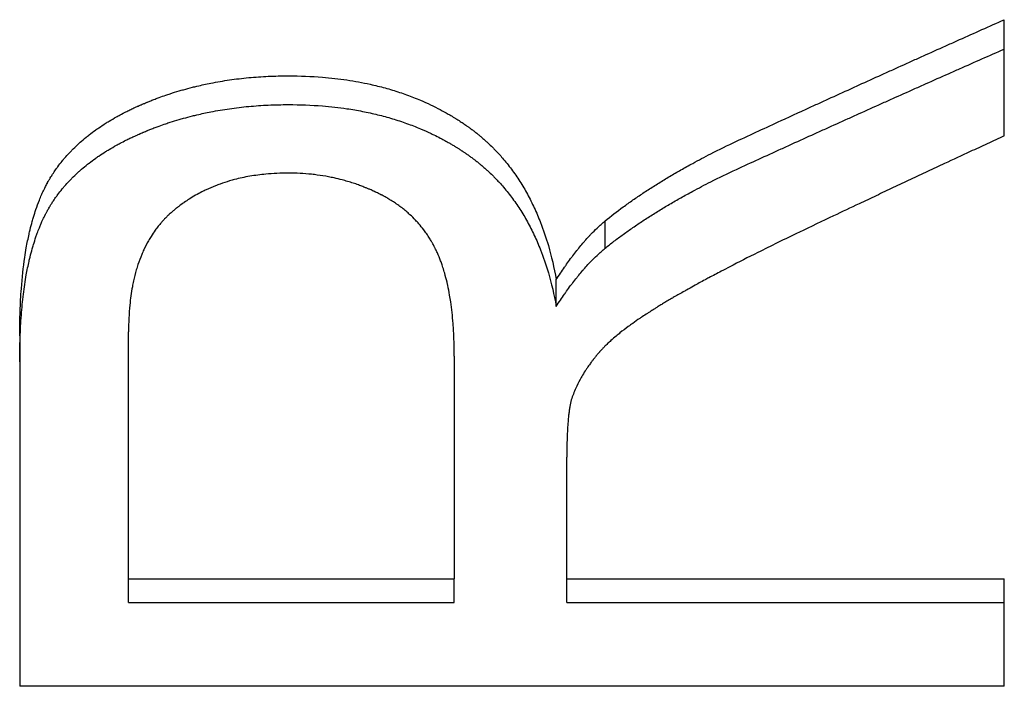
# Model space of a CAD drawing. Extents: x 0 to 59.1, y -1.2 to 1.2.
# Tile 8 of 10: x 0.63 to 0.87, y 0.553 to 0.715. Entities that reach past the tile are written whole.
import ezdxf

# ---------------------------------------------------------------- set-up
doc = ezdxf.new("R2010")
doc.units = 0
doc.header["$MEASUREMENT"] = 0
doc.layers.get('0').update_dxf_attribs({"linetype": 'CONTINUOUS'})

msp = doc.modelspace()

# ---------------------------------------------------------------- linework, layer by layer
for p, q in [((0.87009, 0.68677), (0.87009, 0.71508)), ((0.77277, 0.65937), (0.77277, 0.66603)), ((0.76088, 0.6452), (0.76088, 0.65172)), ((0.65662, 0.57882), (0.65662, 0.639)), ((0.63009, 0.63802), (0.63009, 0.55258)), ((0.73601, 0.63307), (0.73601, 0.57882)), ((0.76345, 0.57882), (0.76345, 0.60841)), ((0.65662, 0.57882), (0.73601, 0.57882)), ((0.65662, 0.57304), (0.65662, 0.57882)), ((0.73601, 0.57304), (0.73601, 0.57882)), ((0.76345, 0.57882), (0.87009, 0.57882)), ((0.76345, 0.57304), (0.76345, 0.57882)), ((0.87009, 0.55258), (0.87009, 0.57882)), ((0.65662, 0.57304), (0.73601, 0.57304)), ((0.87009, 0.55258), (0.63009, 0.55258))]:
    msp.add_line(p, q)
for points, knots in [([(0.80479, 0.68544), (0.8066, 0.68628), (0.80841, 0.68712), (0.81023, 0.68796), (0.81204, 0.6888), (0.81386, 0.68963), (0.81567, 0.69047), (0.81839, 0.69172), (0.82111, 0.69297), (0.82383, 0.69421), (0.82474, 0.69463), (0.82565, 0.69504), (0.82655, 0.69546), (0.82837, 0.69629), (0.83018, 0.69711), (0.832, 0.69794), (0.8329, 0.69835), (0.83381, 0.69876), (0.83472, 0.69918), (0.83653, 0.7), (0.83835, 0.70082), (0.84016, 0.70165), (0.84107, 0.70206), (0.84197, 0.70247), (0.84288, 0.70288), (0.8447, 0.7037), (0.84651, 0.70452), (0.84832, 0.70534), (0.84923, 0.70574), (0.85014, 0.70615), (0.85104, 0.70656), (0.85286, 0.70738), (0.85467, 0.70819), (0.85649, 0.70901), (0.85739, 0.70941), (0.8583, 0.70982), (0.85921, 0.71022), (0.86102, 0.71104), (0.86284, 0.71185), (0.86465, 0.71266), (0.86646, 0.71347), (0.86828, 0.71427), (0.87009, 0.71508)], [0, 0, 0, 0, 0.0163806, 0.0163806, 0.0163806, 0.0327612, 0.0327612, 0.0327612, 0.0573321, 0.0573321, 0.0573321, 0.0655224, 0.0655224, 0.0655224, 0.081903, 0.081903, 0.081903, 0.0900933, 0.0900933, 0.0900933, 0.1064739, 0.1064739, 0.1064739, 0.1146642, 0.1146642, 0.1146642, 0.1310448, 0.1310448, 0.1310448, 0.1392351, 0.1392351, 0.1392351, 0.1556157, 0.1556157, 0.1556157, 0.163806, 0.163806, 0.163806, 0.1801866, 0.1801866, 0.1801866, 0.1965672, 0.1965672, 0.1965672, 0.1965672]), ([(0.80479, 0.67859), (0.8066, 0.67942), (0.80841, 0.68025), (0.81023, 0.68108), (0.81204, 0.68191), (0.81386, 0.68274), (0.81567, 0.68356), (0.81658, 0.68398), (0.81748, 0.68439), (0.81839, 0.6848), (0.82021, 0.68562), (0.82202, 0.68645), (0.82383, 0.68727), (0.82474, 0.68768), (0.82565, 0.68809), (0.82655, 0.6885), (0.82837, 0.68932), (0.83018, 0.69014), (0.832, 0.69096), (0.8329, 0.69137), (0.83381, 0.69178), (0.83472, 0.69219), (0.83653, 0.693), (0.83835, 0.69382), (0.84016, 0.69463), (0.84107, 0.69504), (0.84197, 0.69544), (0.84288, 0.69585), (0.8447, 0.69666), (0.84651, 0.69747), (0.84832, 0.69828), (0.84923, 0.69869), (0.85014, 0.69909), (0.85104, 0.6995), (0.85286, 0.7003), (0.85467, 0.70111), (0.85649, 0.70192), (0.85739, 0.70232), (0.8583, 0.70272), (0.85921, 0.70312), (0.86102, 0.70393), (0.86284, 0.70473), (0.86465, 0.70553), (0.86646, 0.70633), (0.86828, 0.70713), (0.87009, 0.70793)], [0, 0, 0, 0, 0.0163806, 0.0163806, 0.0163806, 0.0327612, 0.0327612, 0.0327612, 0.0409515, 0.0409515, 0.0409515, 0.0573321, 0.0573321, 0.0573321, 0.0655224, 0.0655224, 0.0655224, 0.081903, 0.081903, 0.081903, 0.0900933, 0.0900933, 0.0900933, 0.1064739, 0.1064739, 0.1064739, 0.1146642, 0.1146642, 0.1146642, 0.1310448, 0.1310448, 0.1310448, 0.1392351, 0.1392351, 0.1392351, 0.1556157, 0.1556157, 0.1556157, 0.163806, 0.163806, 0.163806, 0.1801866, 0.1801866, 0.1801866, 0.1965672, 0.1965672, 0.1965672, 0.1965672]), ([(0.63009, 0.63802), (0.63009, 0.64007), (0.63013, 0.64206), (0.63019, 0.64398), (0.63026, 0.6459), (0.63036, 0.64775), (0.6305, 0.64953), (0.6307, 0.65221), (0.63098, 0.65475), (0.63133, 0.65713), (0.63145, 0.65793), (0.63158, 0.65871), (0.63171, 0.65947), (0.63192, 0.66062), (0.63214, 0.66173), (0.63238, 0.6628), (0.63246, 0.66316), (0.63254, 0.66351), (0.63263, 0.66386), (0.6328, 0.66456), (0.63297, 0.66525), (0.63316, 0.66591), (0.63325, 0.66625), (0.63335, 0.66658), (0.63345, 0.66691), (0.63364, 0.66756), (0.63384, 0.6682), (0.63406, 0.66882), (0.63432, 0.66959), (0.6346, 0.67035), (0.63489, 0.67108), (0.63506, 0.67152), (0.63524, 0.67194), (0.63542, 0.67236), (0.63549, 0.6725), (0.63555, 0.67264), (0.63561, 0.67278), (0.6358, 0.6732), (0.63599, 0.6736), (0.63619, 0.674), (0.63622, 0.67407), (0.63625, 0.67413), (0.63628, 0.6742), (0.63645, 0.67453), (0.63662, 0.67485), (0.63679, 0.67517), (0.63683, 0.67523), (0.63686, 0.6753), (0.6369, 0.67536), (0.637, 0.67555), (0.63711, 0.67574), (0.63722, 0.67593), (0.63729, 0.67606), (0.63736, 0.67618), (0.63744, 0.67631), (0.63747, 0.67637), (0.63751, 0.67643), (0.63755, 0.67649), (0.63766, 0.67668), (0.63777, 0.67687), (0.63789, 0.67705), (0.63797, 0.67718), (0.63805, 0.6773), (0.63812, 0.67742), (0.63836, 0.67779), (0.6386, 0.67815), (0.63886, 0.67851), (0.63902, 0.67875), (0.63919, 0.67899), (0.63937, 0.67923), (0.63972, 0.6797), (0.64008, 0.68017), (0.64045, 0.68063), (0.64064, 0.68086), (0.64083, 0.68108), (0.64102, 0.68131), (0.64141, 0.68176), (0.64181, 0.68221), (0.64222, 0.68265), (0.64242, 0.68287), (0.64263, 0.68308), (0.64284, 0.6833), (0.64327, 0.68373), (0.64371, 0.68416), (0.64416, 0.68458), (0.64438, 0.68478), (0.64461, 0.68499), (0.64484, 0.6852), (0.64531, 0.68561), (0.64578, 0.68601), (0.64627, 0.68641), (0.64652, 0.68661), (0.64677, 0.68681), (0.64702, 0.687), (0.64752, 0.6874), (0.64803, 0.68778), (0.64856, 0.68816), (0.64883, 0.68835), (0.64909, 0.68854), (0.64936, 0.68872), (0.6499, 0.68909), (0.65046, 0.68946), (0.65102, 0.68982), (0.65131, 0.69), (0.65159, 0.69017), (0.65188, 0.69035), (0.65246, 0.6907), (0.65305, 0.69104), (0.65366, 0.69138), (0.65396, 0.69155), (0.65427, 0.69172), (0.65458, 0.69189), (0.65504, 0.69213), (0.65551, 0.69238), (0.65599, 0.69262), (0.65615, 0.6927), (0.65631, 0.69278), (0.65647, 0.69286), (0.65679, 0.69302), (0.65712, 0.69318), (0.65744, 0.69333), (0.65761, 0.69341), (0.65777, 0.69349), (0.65794, 0.69357), (0.65819, 0.69368), (0.65844, 0.6938), (0.65869, 0.69391), (0.65877, 0.69395), (0.65886, 0.69399), (0.65894, 0.69403), (0.65911, 0.6941), (0.65928, 0.69418), (0.65945, 0.69425), (0.65954, 0.69429), (0.65962, 0.69433), (0.65971, 0.69436), (0.65988, 0.69444), (0.66005, 0.69451), (0.66022, 0.69458), (0.66031, 0.69462), (0.66039, 0.69466), (0.66048, 0.69469), (0.66065, 0.69476), (0.66082, 0.69484), (0.66099, 0.69491), (0.66108, 0.69494), (0.66117, 0.69498), (0.66125, 0.69501), (0.66151, 0.69512), (0.66177, 0.69522), (0.66203, 0.69533), (0.6622, 0.6954), (0.66238, 0.69546), (0.66255, 0.69553), (0.6629, 0.69567), (0.66325, 0.6958), (0.6636, 0.69593), (0.66377, 0.696), (0.66395, 0.69606), (0.66412, 0.69612), (0.66465, 0.69632), (0.66518, 0.6965), (0.66571, 0.69669), (0.66606, 0.69681), (0.66642, 0.69692), (0.66678, 0.69704), (0.66749, 0.69727), (0.66821, 0.6975), (0.66893, 0.69771), (0.66929, 0.69782), (0.66965, 0.69792), (0.67001, 0.69802), (0.67074, 0.69823), (0.67147, 0.69842), (0.67221, 0.69861), (0.67257, 0.6987), (0.67294, 0.69879), (0.67331, 0.69888), (0.67442, 0.69915), (0.67554, 0.69939), (0.67667, 0.69961), (0.67742, 0.69976), (0.67818, 0.6999), (0.67894, 0.70003), (0.68046, 0.70029), (0.682, 0.70051), (0.68356, 0.7007), (0.68434, 0.70079), (0.68512, 0.70087), (0.68591, 0.70095), (0.68749, 0.7011), (0.68908, 0.70121), (0.69069, 0.70128), (0.6923, 0.70135), (0.69393, 0.70139), (0.69558, 0.70139)], [0, 0, 0, 0, 0.125, 0.125, 0.125, 0.25, 0.25, 0.25, 0.4375, 0.4375, 0.4375, 0.5, 0.5, 0.5, 0.59375, 0.59375, 0.59375, 0.625, 0.625, 0.625, 0.6875, 0.6875, 0.6875, 0.71875, 0.71875, 0.71875, 0.78125, 0.78125, 0.78125, 0.859375, 0.859375, 0.859375, 0.90625, 0.90625, 0.90625, 0.921875, 0.921875, 0.921875, 0.96875, 0.96875, 0.96875, 0.976562, 0.976562, 0.976562, 1.015625, 1.015625, 1.015625, 1.023438, 1.023438, 1.023438, 1.046875, 1.046875, 1.046875, 1.0625, 1.0625, 1.0625, 1.070312, 1.070312, 1.070312, 1.09375, 1.09375, 1.09375, 1.109375, 1.109375, 1.109375, 1.15625, 1.15625, 1.15625, 1.1875, 1.1875, 1.1875, 1.25, 1.25, 1.25, 1.28125, 1.28125, 1.28125, 1.34375, 1.34375, 1.34375, 1.375, 1.375, 1.375, 1.4375, 1.4375, 1.4375, 1.46875, 1.46875, 1.46875, 1.53125, 1.53125, 1.53125, 1.5625, 1.5625, 1.5625, 1.625, 1.625, 1.625, 1.65625, 1.65625, 1.65625, 1.71875, 1.71875, 1.71875, 1.75, 1.75, 1.75, 1.8125, 1.8125, 1.8125, 1.84375, 1.84375, 1.84375, 1.890625, 1.890625, 1.890625, 1.90625, 1.90625, 1.90625, 1.9375, 1.9375, 1.9375, 1.953125, 1.953125, 1.953125, 1.976562, 1.976562, 1.976562, 1.984375, 1.984375, 1.984375, 2, 2, 2, 2.007812, 2.007812, 2.007812, 2.023438, 2.023438, 2.023438, 2.03125, 2.03125, 2.03125, 2.046875, 2.046875, 2.046875, 2.054688, 2.054688, 2.054688, 2.078125, 2.078125, 2.078125, 2.09375, 2.09375, 2.09375, 2.125, 2.125, 2.125, 2.140625, 2.140625, 2.140625, 2.1875, 2.1875, 2.1875, 2.21875, 2.21875, 2.21875, 2.28125, 2.28125, 2.28125, 2.3125, 2.3125, 2.3125, 2.375, 2.375, 2.375, 2.40625, 2.40625, 2.40625, 2.5, 2.5, 2.5, 2.5625, 2.5625, 2.5625, 2.6875, 2.6875, 2.6875, 2.75, 2.75, 2.75, 2.875, 2.875, 2.875, 3, 3, 3, 3]), ([(0.69558, 0.70139), (0.69842, 0.70139), (0.70119, 0.70128), (0.70389, 0.70106), (0.70591, 0.7009), (0.70789, 0.70067), (0.70983, 0.70039), (0.71176, 0.7001), (0.71366, 0.69975), (0.71551, 0.69934), (0.71612, 0.6992), (0.71674, 0.69906), (0.71734, 0.69891), (0.71856, 0.69861), (0.71976, 0.69828), (0.72093, 0.69792), (0.72152, 0.69774), (0.72211, 0.69756), (0.72269, 0.69736), (0.72385, 0.69698), (0.72499, 0.69657), (0.72611, 0.69613), (0.72667, 0.69591), (0.72722, 0.69568), (0.72778, 0.69545), (0.7286, 0.6951), (0.72942, 0.69473), (0.73022, 0.69435), (0.73103, 0.69396), (0.73182, 0.69357), (0.73261, 0.69315), (0.73326, 0.69281), (0.73391, 0.69245), (0.73455, 0.69208), (0.73468, 0.69201), (0.7348, 0.69193), (0.73493, 0.69186), (0.73531, 0.69164), (0.73569, 0.69141), (0.73607, 0.69118), (0.73626, 0.69106), (0.73644, 0.69095), (0.73663, 0.69083), (0.737, 0.69059), (0.73737, 0.69036), (0.73774, 0.69011), (0.7378, 0.69007), (0.73787, 0.69003), (0.73793, 0.68999), (0.73823, 0.68979), (0.73854, 0.68958), (0.73884, 0.68937), (0.7389, 0.68933), (0.73896, 0.68929), (0.73902, 0.68924), (0.7392, 0.68912), (0.73938, 0.68899), (0.73956, 0.68886), (0.73968, 0.68878), (0.7398, 0.68869), (0.73992, 0.6886), (0.73997, 0.68856), (0.74003, 0.68852), (0.74009, 0.68847), (0.74021, 0.68839), (0.74033, 0.6883), (0.74044, 0.68821), (0.7405, 0.68817), (0.74056, 0.68812), (0.74062, 0.68808), (0.74079, 0.68795), (0.74097, 0.68781), (0.74114, 0.68768), (0.74125, 0.68759), (0.74137, 0.6875), (0.74148, 0.6874), (0.74171, 0.68722), (0.74194, 0.68704), (0.74216, 0.68685), (0.74227, 0.68676), (0.74238, 0.68667), (0.7425, 0.68657), (0.74283, 0.68629), (0.74316, 0.68601), (0.74348, 0.68571), (0.7437, 0.68552), (0.74392, 0.68533), (0.74413, 0.68513), (0.74455, 0.68473), (0.74497, 0.68433), (0.74539, 0.68392), (0.74559, 0.68371), (0.7458, 0.68351), (0.746, 0.6833), (0.7466, 0.68267), (0.74719, 0.68202), (0.74777, 0.68136), (0.74815, 0.68092), (0.74852, 0.68047), (0.74889, 0.68001), (0.74963, 0.67909), (0.75033, 0.67814), (0.75101, 0.67716), (0.75135, 0.67667), (0.75168, 0.67617), (0.752, 0.67567), (0.75265, 0.67466), (0.75327, 0.67361), (0.75385, 0.67253), (0.75415, 0.67199), (0.75443, 0.67145), (0.75471, 0.67089), (0.75527, 0.66978), (0.7558, 0.66864), (0.7563, 0.66746), (0.75655, 0.66687), (0.75679, 0.66628), (0.75703, 0.66567), (0.75773, 0.66385), (0.75837, 0.66196), (0.75895, 0.66), (0.75971, 0.65738), (0.76036, 0.65462), (0.76088, 0.65172)], [0, 0, 0, 0, 0.166667, 0.166667, 0.166667, 0.291667, 0.291667, 0.291667, 0.416667, 0.416667, 0.416667, 0.458333, 0.458333, 0.458333, 0.541667, 0.541667, 0.541667, 0.583333, 0.583333, 0.583333, 0.666667, 0.666667, 0.666667, 0.708333, 0.708333, 0.708333, 0.770833, 0.770833, 0.770833, 0.833333, 0.833333, 0.833333, 0.885417, 0.885417, 0.885417, 0.895833, 0.895833, 0.895833, 0.927083, 0.927083, 0.927083, 0.942708, 0.942708, 0.942708, 0.973958, 0.973958, 0.973958, 0.979167, 0.979167, 0.979167, 1.005208, 1.005208, 1.005208, 1.010417, 1.010417, 1.010417, 1.026042, 1.026042, 1.026042, 1.036458, 1.036458, 1.036458, 1.041667, 1.041667, 1.041667, 1.052083, 1.052083, 1.052083, 1.057292, 1.057292, 1.057292, 1.072917, 1.072917, 1.072917, 1.083333, 1.083333, 1.083333, 1.104167, 1.104167, 1.104167, 1.114583, 1.114583, 1.114583, 1.145833, 1.145833, 1.145833, 1.166667, 1.166667, 1.166667, 1.208333, 1.208333, 1.208333, 1.229167, 1.229167, 1.229167, 1.291667, 1.291667, 1.291667, 1.333333, 1.333333, 1.333333, 1.416667, 1.416667, 1.416667, 1.458333, 1.458333, 1.458333, 1.541667, 1.541667, 1.541667, 1.583333, 1.583333, 1.583333, 1.666667, 1.666667, 1.666667, 1.708333, 1.708333, 1.708333, 1.833333, 1.833333, 1.833333, 2, 2, 2, 2]), ([(0.63009, 0.63164), (0.63009, 0.63367), (0.63013, 0.63564), (0.63019, 0.63754), (0.63026, 0.63944), (0.63036, 0.64127), (0.6305, 0.64304), (0.63056, 0.64392), (0.63064, 0.64479), (0.63073, 0.64564), (0.63089, 0.64735), (0.6311, 0.64899), (0.63133, 0.65056), (0.63145, 0.65135), (0.63158, 0.65212), (0.63171, 0.65288), (0.63192, 0.65401), (0.63214, 0.65511), (0.63238, 0.65617), (0.63246, 0.65653), (0.63254, 0.65688), (0.63263, 0.65722), (0.6328, 0.65792), (0.63297, 0.65859), (0.63316, 0.65925), (0.63325, 0.65959), (0.63335, 0.65991), (0.63345, 0.66024), (0.63364, 0.66088), (0.63384, 0.66151), (0.63406, 0.66213), (0.63416, 0.66244), (0.63427, 0.66274), (0.63438, 0.66304), (0.63454, 0.66349), (0.63471, 0.66393), (0.63489, 0.66437), (0.63495, 0.66451), (0.635, 0.66465), (0.63506, 0.6648), (0.63518, 0.66508), (0.6353, 0.66536), (0.63542, 0.66564), (0.63549, 0.66578), (0.63555, 0.66592), (0.63561, 0.66605), (0.6357, 0.66626), (0.6358, 0.66646), (0.63589, 0.66666), (0.63599, 0.66686), (0.63609, 0.66706), (0.63619, 0.66726), (0.63622, 0.66733), (0.63625, 0.66739), (0.63628, 0.66746), (0.63635, 0.66759), (0.63642, 0.66772), (0.63648, 0.66784), (0.63652, 0.66791), (0.63655, 0.66797), (0.63659, 0.66804), (0.63665, 0.66816), (0.63672, 0.66829), (0.63679, 0.66842), (0.63683, 0.66848), (0.63686, 0.66854), (0.6369, 0.66861), (0.63697, 0.66873), (0.63704, 0.66886), (0.63711, 0.66898), (0.63714, 0.66905), (0.63718, 0.66911), (0.63722, 0.66917), (0.63729, 0.66929), (0.63736, 0.66942), (0.63744, 0.66954), (0.63747, 0.66961), (0.63751, 0.66967), (0.63755, 0.66973), (0.63766, 0.66991), (0.63777, 0.6701), (0.63789, 0.67028), (0.63797, 0.6704), (0.63805, 0.67053), (0.63812, 0.67065), (0.63836, 0.67101), (0.6386, 0.67137), (0.63886, 0.67173), (0.63902, 0.67197), (0.63919, 0.6722), (0.63937, 0.67244), (0.63972, 0.6729), (0.64008, 0.67336), (0.64045, 0.67382), (0.64064, 0.67405), (0.64083, 0.67427), (0.64102, 0.6745), (0.64141, 0.67494), (0.64181, 0.67539), (0.64222, 0.67582), (0.64242, 0.67604), (0.64263, 0.67625), (0.64284, 0.67647), (0.64327, 0.67689), (0.64371, 0.67732), (0.64416, 0.67773), (0.64438, 0.67794), (0.64461, 0.67814), (0.64484, 0.67835), (0.64531, 0.67875), (0.64578, 0.67915), (0.64627, 0.67955), (0.64652, 0.67975), (0.64677, 0.67994), (0.64702, 0.68013), (0.64752, 0.68052), (0.64803, 0.6809), (0.64856, 0.68128), (0.64883, 0.68146), (0.64909, 0.68165), (0.64936, 0.68183), (0.6499, 0.6822), (0.65046, 0.68256), (0.65102, 0.68292), (0.65131, 0.6831), (0.65159, 0.68327), (0.65188, 0.68344), (0.65246, 0.68379), (0.65305, 0.68413), (0.65366, 0.68447), (0.65396, 0.68464), (0.65427, 0.6848), (0.65458, 0.68497), (0.65504, 0.68521), (0.65551, 0.68546), (0.65599, 0.68569), (0.65615, 0.68577), (0.65631, 0.68585), (0.65647, 0.68593), (0.65679, 0.68609), (0.65712, 0.68625), (0.65744, 0.6864), (0.65761, 0.68648), (0.65777, 0.68655), (0.65794, 0.68663), (0.65819, 0.68675), (0.65844, 0.68686), (0.65869, 0.68697), (0.65877, 0.68701), (0.65886, 0.68705), (0.65894, 0.68708), (0.65911, 0.68716), (0.65928, 0.68723), (0.65945, 0.68731), (0.65954, 0.68735), (0.65962, 0.68738), (0.65971, 0.68742), (0.65988, 0.68749), (0.66005, 0.68756), (0.66022, 0.68764), (0.66031, 0.68767), (0.66039, 0.68771), (0.66048, 0.68774), (0.66065, 0.68782), (0.66082, 0.68789), (0.66099, 0.68796), (0.66108, 0.68799), (0.66117, 0.68803), (0.66125, 0.68806), (0.66151, 0.68817), (0.66177, 0.68827), (0.66203, 0.68837), (0.6622, 0.68844), (0.66238, 0.68851), (0.66255, 0.68858), (0.6629, 0.68871), (0.66325, 0.68884), (0.6636, 0.68897), (0.66377, 0.68904), (0.66395, 0.6891), (0.66412, 0.68916), (0.66465, 0.68935), (0.66518, 0.68954), (0.66571, 0.68972), (0.66606, 0.68984), (0.66642, 0.68996), (0.66678, 0.69007), (0.66749, 0.6903), (0.66821, 0.69052), (0.66893, 0.69073), (0.66929, 0.69084), (0.66965, 0.69094), (0.67001, 0.69104), (0.67074, 0.69125), (0.67147, 0.69144), (0.67221, 0.69162), (0.67257, 0.69172), (0.67294, 0.69181), (0.67331, 0.69189), (0.67442, 0.69215), (0.67554, 0.6924), (0.67667, 0.69262), (0.67742, 0.69276), (0.67818, 0.6929), (0.67894, 0.69303), (0.68046, 0.69329), (0.682, 0.69351), (0.68356, 0.69369), (0.68434, 0.69378), (0.68512, 0.69386), (0.68591, 0.69394), (0.68749, 0.69408), (0.68908, 0.69419), (0.69069, 0.69427), (0.6923, 0.69434), (0.69393, 0.69438), (0.69558, 0.69438)], [0, 0, 0, 0, 0.125, 0.125, 0.125, 0.25, 0.25, 0.25, 0.3125, 0.3125, 0.3125, 0.4375, 0.4375, 0.4375, 0.5, 0.5, 0.5, 0.59375, 0.59375, 0.59375, 0.625, 0.625, 0.625, 0.6875, 0.6875, 0.6875, 0.71875, 0.71875, 0.71875, 0.78125, 0.78125, 0.78125, 0.8125, 0.8125, 0.8125, 0.859375, 0.859375, 0.859375, 0.875, 0.875, 0.875, 0.90625, 0.90625, 0.90625, 0.921875, 0.921875, 0.921875, 0.945312, 0.945312, 0.945312, 0.96875, 0.96875, 0.96875, 0.976562, 0.976562, 0.976562, 0.992188, 0.992188, 0.992188, 1, 1, 1, 1.015625, 1.015625, 1.015625, 1.023438, 1.023438, 1.023438, 1.039062, 1.039062, 1.039062, 1.046875, 1.046875, 1.046875, 1.0625, 1.0625, 1.0625, 1.070312, 1.070312, 1.070312, 1.09375, 1.09375, 1.09375, 1.109375, 1.109375, 1.109375, 1.15625, 1.15625, 1.15625, 1.1875, 1.1875, 1.1875, 1.25, 1.25, 1.25, 1.28125, 1.28125, 1.28125, 1.34375, 1.34375, 1.34375, 1.375, 1.375, 1.375, 1.4375, 1.4375, 1.4375, 1.46875, 1.46875, 1.46875, 1.53125, 1.53125, 1.53125, 1.5625, 1.5625, 1.5625, 1.625, 1.625, 1.625, 1.65625, 1.65625, 1.65625, 1.71875, 1.71875, 1.71875, 1.75, 1.75, 1.75, 1.8125, 1.8125, 1.8125, 1.84375, 1.84375, 1.84375, 1.890625, 1.890625, 1.890625, 1.90625, 1.90625, 1.90625, 1.9375, 1.9375, 1.9375, 1.953125, 1.953125, 1.953125, 1.976562, 1.976562, 1.976562, 1.984375, 1.984375, 1.984375, 2, 2, 2, 2.007812, 2.007812, 2.007812, 2.023438, 2.023438, 2.023438, 2.03125, 2.03125, 2.03125, 2.046875, 2.046875, 2.046875, 2.054688, 2.054688, 2.054688, 2.078125, 2.078125, 2.078125, 2.09375, 2.09375, 2.09375, 2.125, 2.125, 2.125, 2.140625, 2.140625, 2.140625, 2.1875, 2.1875, 2.1875, 2.21875, 2.21875, 2.21875, 2.28125, 2.28125, 2.28125, 2.3125, 2.3125, 2.3125, 2.375, 2.375, 2.375, 2.40625, 2.40625, 2.40625, 2.5, 2.5, 2.5, 2.5625, 2.5625, 2.5625, 2.6875, 2.6875, 2.6875, 2.75, 2.75, 2.75, 2.875, 2.875, 2.875, 3, 3, 3, 3]), ([(0.69558, 0.69438), (0.69842, 0.69438), (0.70119, 0.69427), (0.70389, 0.69405), (0.70591, 0.69389), (0.70789, 0.69367), (0.70983, 0.69338), (0.71047, 0.69329), (0.71111, 0.69319), (0.71175, 0.69308), (0.71302, 0.69286), (0.71427, 0.69262), (0.71551, 0.69235), (0.71612, 0.69221), (0.71674, 0.69207), (0.71734, 0.69192), (0.71856, 0.69162), (0.71976, 0.69129), (0.72093, 0.69094), (0.72152, 0.69077), (0.72211, 0.69058), (0.72269, 0.69039), (0.72385, 0.69001), (0.72499, 0.6896), (0.72611, 0.68917), (0.72667, 0.68895), (0.72722, 0.68872), (0.72778, 0.68849), (0.7286, 0.68814), (0.72942, 0.68778), (0.73022, 0.6874), (0.73049, 0.68728), (0.73076, 0.68715), (0.73103, 0.68702), (0.73156, 0.68676), (0.73209, 0.68649), (0.73261, 0.68622), (0.73287, 0.68608), (0.73313, 0.68594), (0.73339, 0.6858), (0.73378, 0.68559), (0.73416, 0.68538), (0.73455, 0.68516), (0.73468, 0.68509), (0.7348, 0.68502), (0.73493, 0.68494), (0.73519, 0.68479), (0.73544, 0.68465), (0.73569, 0.68449), (0.73582, 0.68442), (0.73594, 0.68434), (0.73607, 0.68427), (0.73626, 0.68415), (0.73644, 0.68404), (0.73663, 0.68392), (0.73682, 0.6838), (0.737, 0.68369), (0.73719, 0.68357), (0.73725, 0.68353), (0.73731, 0.68349), (0.73737, 0.68345), (0.7375, 0.68337), (0.73762, 0.68329), (0.73774, 0.68321), (0.7378, 0.68317), (0.73787, 0.68313), (0.73793, 0.68309), (0.73805, 0.68301), (0.73817, 0.68293), (0.73829, 0.68285), (0.73835, 0.68281), (0.73842, 0.68277), (0.73848, 0.68272), (0.7386, 0.68264), (0.73872, 0.68256), (0.73884, 0.68248), (0.7389, 0.68244), (0.73896, 0.68239), (0.73902, 0.68235), (0.73914, 0.68227), (0.73926, 0.68218), (0.73938, 0.6821), (0.73944, 0.68206), (0.7395, 0.68202), (0.73956, 0.68197), (0.73968, 0.68189), (0.7398, 0.6818), (0.73992, 0.68172), (0.73997, 0.68167), (0.74003, 0.68163), (0.74009, 0.68159), (0.74021, 0.6815), (0.74033, 0.68142), (0.74044, 0.68133), (0.7405, 0.68128), (0.74056, 0.68124), (0.74062, 0.6812), (0.74079, 0.68107), (0.74097, 0.68093), (0.74114, 0.6808), (0.74125, 0.68071), (0.74137, 0.68062), (0.74148, 0.68053), (0.74171, 0.68035), (0.74194, 0.68017), (0.74216, 0.67998), (0.74227, 0.67989), (0.74238, 0.6798), (0.7425, 0.67971), (0.74283, 0.67943), (0.74316, 0.67914), (0.74348, 0.67886), (0.7437, 0.67867), (0.74392, 0.67847), (0.74413, 0.67828), (0.74455, 0.67789), (0.74497, 0.67749), (0.74539, 0.67708), (0.74559, 0.67688), (0.7458, 0.67667), (0.746, 0.67646), (0.7466, 0.67584), (0.74719, 0.6752), (0.74777, 0.67455), (0.74815, 0.67411), (0.74852, 0.67366), (0.74889, 0.67321), (0.74963, 0.6723), (0.75033, 0.67136), (0.75101, 0.67039), (0.75135, 0.66991), (0.75168, 0.66941), (0.752, 0.66891), (0.75265, 0.66791), (0.75327, 0.66687), (0.75385, 0.66581), (0.75415, 0.66527), (0.75443, 0.66473), (0.75471, 0.66418), (0.75527, 0.66308), (0.7558, 0.66195), (0.7563, 0.66079), (0.75655, 0.6602), (0.75679, 0.65961), (0.75703, 0.65901), (0.75773, 0.65722), (0.75837, 0.65534), (0.75895, 0.6534), (0.75971, 0.6508), (0.76036, 0.64807), (0.76088, 0.6452)], [0, 0, 0, 0, 0.166667, 0.166667, 0.166667, 0.291667, 0.291667, 0.291667, 0.333333, 0.333333, 0.333333, 0.416667, 0.416667, 0.416667, 0.458333, 0.458333, 0.458333, 0.541667, 0.541667, 0.541667, 0.583333, 0.583333, 0.583333, 0.666667, 0.666667, 0.666667, 0.708333, 0.708333, 0.708333, 0.770833, 0.770833, 0.770833, 0.791667, 0.791667, 0.791667, 0.833333, 0.833333, 0.833333, 0.854167, 0.854167, 0.854167, 0.885417, 0.885417, 0.885417, 0.895833, 0.895833, 0.895833, 0.916667, 0.916667, 0.916667, 0.927083, 0.927083, 0.927083, 0.942708, 0.942708, 0.942708, 0.958333, 0.958333, 0.958333, 0.963542, 0.963542, 0.963542, 0.973958, 0.973958, 0.973958, 0.979167, 0.979167, 0.979167, 0.989583, 0.989583, 0.989583, 0.994792, 0.994792, 0.994792, 1.005208, 1.005208, 1.005208, 1.010417, 1.010417, 1.010417, 1.020833, 1.020833, 1.020833, 1.026042, 1.026042, 1.026042, 1.036458, 1.036458, 1.036458, 1.041667, 1.041667, 1.041667, 1.052083, 1.052083, 1.052083, 1.057292, 1.057292, 1.057292, 1.072917, 1.072917, 1.072917, 1.083333, 1.083333, 1.083333, 1.104167, 1.104167, 1.104167, 1.114583, 1.114583, 1.114583, 1.145833, 1.145833, 1.145833, 1.166667, 1.166667, 1.166667, 1.208333, 1.208333, 1.208333, 1.229167, 1.229167, 1.229167, 1.291667, 1.291667, 1.291667, 1.333333, 1.333333, 1.333333, 1.416667, 1.416667, 1.416667, 1.458333, 1.458333, 1.458333, 1.541667, 1.541667, 1.541667, 1.583333, 1.583333, 1.583333, 1.666667, 1.666667, 1.666667, 1.708333, 1.708333, 1.708333, 1.833333, 1.833333, 1.833333, 2, 2, 2, 2]), ([(0.87009, 0.68677), (0.8687, 0.68613), (0.86732, 0.68549), (0.86593, 0.68484), (0.86454, 0.6842), (0.86316, 0.68356), (0.86177, 0.68291), (0.85969, 0.68194), (0.85761, 0.68097), (0.85553, 0.68), (0.85483, 0.67967), (0.85414, 0.67935), (0.85345, 0.67902), (0.85206, 0.67838), (0.85067, 0.67773), (0.84928, 0.67707), (0.84859, 0.67675), (0.8479, 0.67642), (0.8472, 0.6761), (0.84582, 0.67545), (0.84443, 0.67479), (0.84304, 0.67414), (0.84235, 0.67382), (0.84165, 0.67349), (0.84096, 0.67316), (0.83957, 0.67251), (0.83819, 0.67185), (0.8368, 0.6712), (0.83611, 0.67087), (0.83541, 0.67054), (0.83472, 0.67021), (0.83264, 0.66923), (0.83056, 0.66824), (0.82848, 0.66726), (0.8257, 0.66594), (0.82293, 0.66462), (0.82015, 0.6633)], [0, 0, 0, 0, 0.0125349, 0.0125349, 0.0125349, 0.0250698, 0.0250698, 0.0250698, 0.0438722, 0.0438722, 0.0438722, 0.0501396, 0.0501396, 0.0501396, 0.0626745, 0.0626745, 0.0626745, 0.068942, 0.068942, 0.068942, 0.0814769, 0.0814769, 0.0814769, 0.0877443, 0.0877443, 0.0877443, 0.1002792, 0.1002792, 0.1002792, 0.1065467, 0.1065467, 0.1065467, 0.125349, 0.125349, 0.125349, 0.1504188, 0.1504188, 0.1504188, 0.1504188]), ([(0.77277, 0.66603), (0.7742, 0.66718), (0.77568, 0.66832), (0.77722, 0.66945), (0.77761, 0.66973), (0.77799, 0.67001), (0.77839, 0.67029), (0.77917, 0.67085), (0.77997, 0.67141), (0.78079, 0.67196), (0.7812, 0.67224), (0.78161, 0.67252), (0.78202, 0.67279), (0.78285, 0.67334), (0.7837, 0.67389), (0.78456, 0.67444), (0.78499, 0.67471), (0.78542, 0.67498), (0.78586, 0.67525), (0.78673, 0.6758), (0.78762, 0.67633), (0.78852, 0.67687), (0.78898, 0.67714), (0.78943, 0.67741), (0.78989, 0.67767), (0.79081, 0.67821), (0.79174, 0.67874), (0.79269, 0.67926), (0.79317, 0.67953), (0.79365, 0.67979), (0.79413, 0.68005), (0.79557, 0.68084), (0.79705, 0.68162), (0.79856, 0.68239), (0.80058, 0.68342), (0.80265, 0.68444), (0.80479, 0.68544)], [0, 0, 0, 0, 0.166667, 0.166667, 0.166667, 0.208333, 0.208333, 0.208333, 0.291667, 0.291667, 0.291667, 0.333333, 0.333333, 0.333333, 0.416667, 0.416667, 0.416667, 0.458333, 0.458333, 0.458333, 0.541667, 0.541667, 0.541667, 0.583333, 0.583333, 0.583333, 0.666667, 0.666667, 0.666667, 0.708333, 0.708333, 0.708333, 0.833333, 0.833333, 0.833333, 1, 1, 1, 1]), ([(0.69558, 0.67768), (0.69369, 0.67768), (0.69185, 0.6776), (0.69008, 0.67743), (0.68874, 0.6773), (0.68744, 0.67713), (0.68617, 0.67691), (0.6849, 0.67669), (0.68366, 0.67642), (0.68245, 0.6761), (0.68205, 0.676), (0.68165, 0.67589), (0.68125, 0.67577), (0.68046, 0.67554), (0.67968, 0.67529), (0.67892, 0.67501), (0.67854, 0.67487), (0.67816, 0.67473), (0.67779, 0.67458), (0.67704, 0.67429), (0.6763, 0.67397), (0.67558, 0.67363), (0.67522, 0.67347), (0.67486, 0.67329), (0.67451, 0.67311), (0.67398, 0.67284), (0.67345, 0.67256), (0.67294, 0.67227), (0.67242, 0.67197), (0.67192, 0.67167), (0.67142, 0.67135), (0.671, 0.67109), (0.67059, 0.67081), (0.67019, 0.67053), (0.6701, 0.67047), (0.67002, 0.67042), (0.66994, 0.67036), (0.66958, 0.6701), (0.66922, 0.66984), (0.66887, 0.66957), (0.66875, 0.66948), (0.66863, 0.66939), (0.66852, 0.6693), (0.66828, 0.66911), (0.66805, 0.66893), (0.66782, 0.66874), (0.66771, 0.66864), (0.66759, 0.66855), (0.66748, 0.66845), (0.66736, 0.66836), (0.66725, 0.66826), (0.66714, 0.66816), (0.66703, 0.66806), (0.66692, 0.66796), (0.66681, 0.66787), (0.6667, 0.66777), (0.66659, 0.66766), (0.66648, 0.66756), (0.66644, 0.66753), (0.66641, 0.6675), (0.66637, 0.66746), (0.66626, 0.66736), (0.66616, 0.66726), (0.66605, 0.66715), (0.66598, 0.66708), (0.66591, 0.66701), (0.66584, 0.66694), (0.6657, 0.6668), (0.66556, 0.66666), (0.66542, 0.66652), (0.66536, 0.66645), (0.66529, 0.66637), (0.66522, 0.6663), (0.66502, 0.66608), (0.66482, 0.66586), (0.66462, 0.66564), (0.66449, 0.66549), (0.66436, 0.66534), (0.66424, 0.66518), (0.66398, 0.66488), (0.66374, 0.66457), (0.66349, 0.66425), (0.66337, 0.66409), (0.66325, 0.66393), (0.66314, 0.66377), (0.66278, 0.66328), (0.66245, 0.66278), (0.66212, 0.66226), (0.66191, 0.66192), (0.6617, 0.66157), (0.66149, 0.66121), (0.66109, 0.66049), (0.66071, 0.65975), (0.66035, 0.65899), (0.66017, 0.65861), (0.66, 0.65822), (0.65984, 0.65782), (0.65951, 0.65703), (0.6592, 0.65621), (0.65892, 0.65537), (0.65878, 0.65494), (0.65865, 0.65451), (0.65852, 0.65408), (0.65827, 0.65321), (0.65804, 0.65231), (0.65784, 0.65139), (0.65773, 0.65092), (0.65764, 0.65046), (0.65755, 0.64998), (0.65728, 0.64855), (0.65707, 0.64707), (0.65692, 0.64552), (0.65672, 0.64346), (0.65662, 0.64129), (0.65662, 0.639)], [0, 0, 0, 0, 0.166667, 0.166667, 0.166667, 0.291667, 0.291667, 0.291667, 0.416667, 0.416667, 0.416667, 0.458333, 0.458333, 0.458333, 0.541667, 0.541667, 0.541667, 0.583333, 0.583333, 0.583333, 0.666667, 0.666667, 0.666667, 0.708333, 0.708333, 0.708333, 0.770833, 0.770833, 0.770833, 0.833333, 0.833333, 0.833333, 0.885417, 0.885417, 0.885417, 0.895833, 0.895833, 0.895833, 0.942708, 0.942708, 0.942708, 0.958333, 0.958333, 0.958333, 0.989583, 0.989583, 0.989583, 1.005208, 1.005208, 1.005208, 1.020833, 1.020833, 1.020833, 1.036458, 1.036458, 1.036458, 1.052083, 1.052083, 1.052083, 1.057292, 1.057292, 1.057292, 1.072917, 1.072917, 1.072917, 1.083333, 1.083333, 1.083333, 1.104167, 1.104167, 1.104167, 1.114583, 1.114583, 1.114583, 1.145833, 1.145833, 1.145833, 1.166667, 1.166667, 1.166667, 1.208333, 1.208333, 1.208333, 1.229167, 1.229167, 1.229167, 1.291667, 1.291667, 1.291667, 1.333333, 1.333333, 1.333333, 1.416667, 1.416667, 1.416667, 1.458333, 1.458333, 1.458333, 1.541667, 1.541667, 1.541667, 1.583333, 1.583333, 1.583333, 1.666667, 1.666667, 1.666667, 1.708333, 1.708333, 1.708333, 1.833333, 1.833333, 1.833333, 2, 2, 2, 2]), ([(0.73601, 0.63307), (0.73601, 0.63448), (0.73598, 0.63584), (0.73594, 0.63716), (0.73589, 0.63848), (0.73582, 0.63977), (0.73573, 0.64101), (0.73559, 0.64287), (0.73539, 0.64464), (0.73515, 0.64631), (0.73507, 0.64687), (0.73498, 0.64742), (0.73489, 0.64796), (0.73475, 0.64877), (0.73459, 0.64956), (0.73443, 0.65033), (0.73437, 0.65058), (0.73431, 0.65083), (0.73426, 0.65108), (0.73408, 0.65184), (0.73389, 0.65256), (0.73369, 0.65327), (0.73356, 0.65374), (0.73342, 0.6542), (0.73327, 0.65465), (0.7332, 0.65488), (0.73312, 0.6551), (0.73305, 0.65532), (0.73293, 0.65566), (0.73282, 0.65598), (0.7327, 0.6563), (0.73258, 0.65662), (0.73245, 0.65694), (0.73233, 0.65725), (0.73228, 0.65735), (0.73224, 0.65745), (0.7322, 0.65756), (0.73207, 0.65786), (0.73194, 0.65816), (0.7318, 0.65846), (0.73173, 0.65861), (0.73166, 0.65875), (0.73159, 0.6589), (0.73152, 0.65904), (0.73145, 0.65918), (0.73138, 0.65933), (0.73136, 0.65938), (0.73134, 0.65942), (0.73131, 0.65947), (0.73119, 0.65971), (0.73107, 0.65994), (0.73094, 0.66018), (0.73084, 0.66036), (0.73074, 0.66055), (0.73064, 0.66073), (0.73058, 0.66082), (0.73053, 0.66091), (0.73048, 0.661), (0.73032, 0.66127), (0.73016, 0.66154), (0.72999, 0.66181), (0.72988, 0.66199), (0.72977, 0.66216), (0.72965, 0.66234), (0.72942, 0.66268), (0.72918, 0.66303), (0.72894, 0.66336), (0.72882, 0.66353), (0.72869, 0.6637), (0.72857, 0.66386), (0.72819, 0.66436), (0.7278, 0.66484), (0.72739, 0.66531), (0.72712, 0.66562), (0.72684, 0.66593), (0.72655, 0.66623), (0.72612, 0.66669), (0.72568, 0.66712), (0.72521, 0.66755), (0.72506, 0.66769), (0.7249, 0.66783), (0.72475, 0.66797), (0.72443, 0.66825), (0.72411, 0.66852), (0.72378, 0.66879), (0.72361, 0.66892), (0.72345, 0.66905), (0.72328, 0.66918), (0.72294, 0.66944), (0.7226, 0.6697), (0.72225, 0.66995), (0.72207, 0.67007), (0.72189, 0.67019), (0.72171, 0.67032), (0.72136, 0.67056), (0.72099, 0.6708), (0.72062, 0.67103), (0.72043, 0.67114), (0.72024, 0.67126), (0.72005, 0.67137), (0.71977, 0.67154), (0.71948, 0.67171), (0.71919, 0.67187), (0.71909, 0.67192), (0.71899, 0.67198), (0.71889, 0.67203), (0.71875, 0.67211), (0.7186, 0.67219), (0.71845, 0.67227), (0.7184, 0.6723), (0.71835, 0.67232), (0.7183, 0.67235), (0.7182, 0.6724), (0.7181, 0.67245), (0.718, 0.6725), (0.71795, 0.67253), (0.71789, 0.67256), (0.71784, 0.67258), (0.71774, 0.67263), (0.71764, 0.67268), (0.71754, 0.67273), (0.71738, 0.67281), (0.71723, 0.67288), (0.71707, 0.67296), (0.71702, 0.67298), (0.71697, 0.67301), (0.71692, 0.67303), (0.71676, 0.67311), (0.71661, 0.67318), (0.71645, 0.67325), (0.71634, 0.6733), (0.71624, 0.67334), (0.71614, 0.67339), (0.71608, 0.67342), (0.71603, 0.67344), (0.71598, 0.67346), (0.71582, 0.67353), (0.71566, 0.6736), (0.71551, 0.67367), (0.7154, 0.67371), (0.7153, 0.67376), (0.71519, 0.6738), (0.71498, 0.67389), (0.71477, 0.67398), (0.71456, 0.67407), (0.71445, 0.67411), (0.71434, 0.67415), (0.71424, 0.6742), (0.71392, 0.67432), (0.7136, 0.67445), (0.71328, 0.67457), (0.71307, 0.67465), (0.71285, 0.67472), (0.71264, 0.6748), (0.71221, 0.67496), (0.71178, 0.6751), (0.71134, 0.67524), (0.71113, 0.67532), (0.71091, 0.67538), (0.71069, 0.67545), (0.71025, 0.67559), (0.70982, 0.67572), (0.70938, 0.67584), (0.70916, 0.6759), (0.70894, 0.67596), (0.70872, 0.67602), (0.70805, 0.67619), (0.70739, 0.67636), (0.70671, 0.6765), (0.70627, 0.6766), (0.70582, 0.67669), (0.70537, 0.67678), (0.70446, 0.67695), (0.70355, 0.6771), (0.70263, 0.67722), (0.70217, 0.67728), (0.70171, 0.67734), (0.70124, 0.67739), (0.70032, 0.67748), (0.69938, 0.67756), (0.69844, 0.67761), (0.69749, 0.67766), (0.69654, 0.67768), (0.69558, 0.67768)], [0, 0, 0, 0, 0.125, 0.125, 0.125, 0.25, 0.25, 0.25, 0.4375, 0.4375, 0.4375, 0.5, 0.5, 0.5, 0.59375, 0.59375, 0.59375, 0.625, 0.625, 0.625, 0.71875, 0.71875, 0.71875, 0.78125, 0.78125, 0.78125, 0.8125, 0.8125, 0.8125, 0.859375, 0.859375, 0.859375, 0.90625, 0.90625, 0.90625, 0.921875, 0.921875, 0.921875, 0.96875, 0.96875, 0.96875, 0.992188, 0.992188, 0.992188, 1.015625, 1.015625, 1.015625, 1.023438, 1.023438, 1.023438, 1.0625, 1.0625, 1.0625, 1.09375, 1.09375, 1.09375, 1.109375, 1.109375, 1.109375, 1.15625, 1.15625, 1.15625, 1.1875, 1.1875, 1.1875, 1.25, 1.25, 1.25, 1.28125, 1.28125, 1.28125, 1.375, 1.375, 1.375, 1.4375, 1.4375, 1.4375, 1.53125, 1.53125, 1.53125, 1.5625, 1.5625, 1.5625, 1.625, 1.625, 1.625, 1.65625, 1.65625, 1.65625, 1.71875, 1.71875, 1.71875, 1.75, 1.75, 1.75, 1.8125, 1.8125, 1.8125, 1.84375, 1.84375, 1.84375, 1.890625, 1.890625, 1.890625, 1.90625, 1.90625, 1.90625, 1.929688, 1.929688, 1.929688, 1.9375, 1.9375, 1.9375, 1.953125, 1.953125, 1.953125, 1.960938, 1.960938, 1.960938, 1.976562, 1.976562, 1.976562, 2, 2, 2, 2.007812, 2.007812, 2.007812, 2.03125, 2.03125, 2.03125, 2.046875, 2.046875, 2.046875, 2.054688, 2.054688, 2.054688, 2.078125, 2.078125, 2.078125, 2.09375, 2.09375, 2.09375, 2.125, 2.125, 2.125, 2.140625, 2.140625, 2.140625, 2.1875, 2.1875, 2.1875, 2.21875, 2.21875, 2.21875, 2.28125, 2.28125, 2.28125, 2.3125, 2.3125, 2.3125, 2.375, 2.375, 2.375, 2.40625, 2.40625, 2.40625, 2.5, 2.5, 2.5, 2.5625, 2.5625, 2.5625, 2.6875, 2.6875, 2.6875, 2.75, 2.75, 2.75, 2.875, 2.875, 2.875, 3, 3, 3, 3]), ([(0.77277, 0.65937), (0.77349, 0.65994), (0.77421, 0.66051), (0.77495, 0.66107), (0.77569, 0.66163), (0.77645, 0.6622), (0.77722, 0.66275), (0.77761, 0.66303), (0.77799, 0.66331), (0.77839, 0.66359), (0.77917, 0.66414), (0.77997, 0.6647), (0.78079, 0.66524), (0.7812, 0.66552), (0.78161, 0.66579), (0.78202, 0.66607), (0.78285, 0.66661), (0.7837, 0.66715), (0.78456, 0.66769), (0.78499, 0.66796), (0.78542, 0.66823), (0.78586, 0.6685), (0.78673, 0.66904), (0.78762, 0.66957), (0.78852, 0.6701), (0.78898, 0.67037), (0.78943, 0.67063), (0.78989, 0.6709), (0.79081, 0.67142), (0.79174, 0.67195), (0.79269, 0.67247), (0.79317, 0.67273), (0.79365, 0.67299), (0.79413, 0.67325), (0.79557, 0.67403), (0.79705, 0.6748), (0.79856, 0.67557), (0.80058, 0.67659), (0.80265, 0.67759), (0.80479, 0.67859)], [0, 0, 0, 0, 0.083333, 0.083333, 0.083333, 0.166667, 0.166667, 0.166667, 0.208333, 0.208333, 0.208333, 0.291667, 0.291667, 0.291667, 0.333333, 0.333333, 0.333333, 0.416667, 0.416667, 0.416667, 0.458333, 0.458333, 0.458333, 0.541667, 0.541667, 0.541667, 0.583333, 0.583333, 0.583333, 0.666667, 0.666667, 0.666667, 0.708333, 0.708333, 0.708333, 0.833333, 0.833333, 0.833333, 1, 1, 1, 1]), ([(0.76088, 0.65172), (0.76155, 0.65277), (0.76222, 0.65377), (0.76289, 0.65473), (0.76306, 0.65498), (0.76322, 0.65521), (0.76339, 0.65545), (0.76372, 0.65592), (0.76406, 0.65638), (0.76439, 0.65683), (0.76456, 0.65705), (0.76472, 0.65728), (0.76489, 0.6575), (0.76522, 0.65793), (0.76555, 0.65836), (0.76588, 0.65878), (0.76605, 0.65899), (0.76621, 0.6592), (0.76638, 0.6594), (0.76671, 0.65981), (0.76704, 0.6602), (0.76737, 0.66059), (0.76754, 0.66078), (0.7677, 0.66097), (0.76786, 0.66116), (0.76819, 0.66154), (0.76852, 0.6619), (0.76885, 0.66226), (0.76902, 0.66244), (0.76918, 0.66261), (0.76934, 0.66279), (0.76984, 0.6633), (0.77033, 0.6638), (0.77082, 0.66427), (0.77147, 0.6649), (0.77212, 0.66548), (0.77277, 0.66603)], [0, 0, 0, 0, 0.166667, 0.166667, 0.166667, 0.208333, 0.208333, 0.208333, 0.291667, 0.291667, 0.291667, 0.333333, 0.333333, 0.333333, 0.416667, 0.416667, 0.416667, 0.458333, 0.458333, 0.458333, 0.541667, 0.541667, 0.541667, 0.583333, 0.583333, 0.583333, 0.666667, 0.666667, 0.666667, 0.708333, 0.708333, 0.708333, 0.833333, 0.833333, 0.833333, 1, 1, 1, 1]), ([(0.82015, 0.6633), (0.81835, 0.66243), (0.81661, 0.66158), (0.81491, 0.66075), (0.81322, 0.65992), (0.81158, 0.6591), (0.80999, 0.65831), (0.80761, 0.65712), (0.80535, 0.65597), (0.80321, 0.65486), (0.80249, 0.65449), (0.80179, 0.65412), (0.80111, 0.65376), (0.80007, 0.65322), (0.79907, 0.65269), (0.7981, 0.65217), (0.79777, 0.652), (0.79745, 0.65183), (0.79714, 0.65166), (0.79618, 0.65114), (0.79526, 0.65064), (0.79437, 0.65015), (0.79377, 0.64982), (0.79319, 0.6495), (0.79262, 0.64918), (0.79234, 0.64902), (0.79206, 0.64886), (0.79178, 0.64871), (0.79136, 0.64847), (0.79095, 0.64824), (0.79055, 0.64801), (0.79015, 0.64778), (0.78975, 0.64755), (0.78937, 0.64733), (0.78924, 0.64725), (0.78911, 0.64718), (0.78898, 0.6471), (0.7886, 0.64688), (0.78823, 0.64666), (0.78786, 0.64644), (0.78768, 0.64633), (0.78749, 0.64623), (0.78731, 0.64612), (0.78713, 0.64601), (0.78696, 0.6459), (0.78678, 0.6458), (0.78672, 0.64576), (0.78666, 0.64573), (0.7866, 0.64569), (0.78631, 0.64551), (0.78602, 0.64534), (0.78573, 0.64516), (0.7855, 0.64502), (0.78527, 0.64488), (0.78505, 0.64474), (0.78494, 0.64467), (0.78483, 0.6446), (0.78471, 0.64453), (0.78438, 0.64432), (0.78405, 0.64411), (0.78373, 0.6439), (0.78351, 0.64377), (0.7833, 0.64363), (0.78308, 0.64349), (0.78266, 0.64322), (0.78225, 0.64294), (0.78184, 0.64267), (0.78164, 0.64254), (0.78144, 0.6424), (0.78124, 0.64227), (0.78064, 0.64186), (0.78007, 0.64146), (0.77951, 0.64106), (0.77914, 0.6408), (0.77878, 0.64054), (0.77843, 0.64027), (0.77772, 0.63975), (0.77705, 0.63924), (0.77641, 0.63873), (0.7761, 0.63847), (0.77579, 0.63822), (0.77549, 0.63797), (0.77504, 0.63759), (0.77461, 0.63722), (0.7742, 0.63685), (0.77406, 0.63673), (0.77392, 0.63661), (0.77379, 0.63648), (0.77353, 0.63624), (0.77327, 0.636), (0.77302, 0.63576), (0.7729, 0.63564), (0.77278, 0.63552), (0.77266, 0.6354), (0.77248, 0.63522), (0.77231, 0.63504), (0.77214, 0.63486), (0.77208, 0.63481), (0.77203, 0.63475), (0.77197, 0.63469), (0.77189, 0.6346), (0.77181, 0.63451), (0.77173, 0.63442), (0.7717, 0.63439), (0.77167, 0.63436), (0.77165, 0.63434), (0.77159, 0.63428), (0.77154, 0.63422), (0.77149, 0.63416), (0.77146, 0.63413), (0.77144, 0.6341), (0.77141, 0.63407), (0.77136, 0.63402), (0.77131, 0.63396), (0.77126, 0.6339), (0.77118, 0.63381), (0.77111, 0.63373), (0.77104, 0.63364), (0.77101, 0.63361), (0.77099, 0.63358), (0.77096, 0.63355), (0.77089, 0.63347), (0.77082, 0.63338), (0.77075, 0.6333), (0.7707, 0.63324), (0.77065, 0.63318), (0.77061, 0.63312), (0.77058, 0.63309), (0.77056, 0.63307), (0.77053, 0.63304), (0.77046, 0.63295), (0.77039, 0.63286), (0.77033, 0.63278), (0.77028, 0.63272), (0.77023, 0.63266), (0.77019, 0.6326), (0.7701, 0.63249), (0.77, 0.63237), (0.76991, 0.63226), (0.76987, 0.6322), (0.76983, 0.63214), (0.76978, 0.63208), (0.76965, 0.63191), (0.76952, 0.63174), (0.76939, 0.63156), (0.7693, 0.63145), (0.76922, 0.63133), (0.76913, 0.63122), (0.76888, 0.63087), (0.76863, 0.63052), (0.7684, 0.63017), (0.76824, 0.62994), (0.76809, 0.62971), (0.76794, 0.62947), (0.76764, 0.62901), (0.76735, 0.62854), (0.76708, 0.62807), (0.76695, 0.62784), (0.76681, 0.6276), (0.76669, 0.62737), (0.7663, 0.62666), (0.76595, 0.62595), (0.76563, 0.62525), (0.76521, 0.6243), (0.76485, 0.62335), (0.76454, 0.62239)], [0, 0, 0, 0, 0.125, 0.125, 0.125, 0.25, 0.25, 0.25, 0.4375, 0.4375, 0.4375, 0.5, 0.5, 0.5, 0.59375, 0.59375, 0.59375, 0.625, 0.625, 0.625, 0.71875, 0.71875, 0.71875, 0.78125, 0.78125, 0.78125, 0.8125, 0.8125, 0.8125, 0.859375, 0.859375, 0.859375, 0.90625, 0.90625, 0.90625, 0.921875, 0.921875, 0.921875, 0.96875, 0.96875, 0.96875, 0.992188, 0.992188, 0.992188, 1.015625, 1.015625, 1.015625, 1.023438, 1.023438, 1.023438, 1.0625, 1.0625, 1.0625, 1.09375, 1.09375, 1.09375, 1.109375, 1.109375, 1.109375, 1.15625, 1.15625, 1.15625, 1.1875, 1.1875, 1.1875, 1.25, 1.25, 1.25, 1.28125, 1.28125, 1.28125, 1.375, 1.375, 1.375, 1.4375, 1.4375, 1.4375, 1.5625, 1.5625, 1.5625, 1.625, 1.625, 1.625, 1.71875, 1.71875, 1.71875, 1.75, 1.75, 1.75, 1.8125, 1.8125, 1.8125, 1.84375, 1.84375, 1.84375, 1.890625, 1.890625, 1.890625, 1.90625, 1.90625, 1.90625, 1.929688, 1.929688, 1.929688, 1.9375, 1.9375, 1.9375, 1.953125, 1.953125, 1.953125, 1.960938, 1.960938, 1.960938, 1.976562, 1.976562, 1.976562, 2, 2, 2, 2.007812, 2.007812, 2.007812, 2.03125, 2.03125, 2.03125, 2.046875, 2.046875, 2.046875, 2.054688, 2.054688, 2.054688, 2.078125, 2.078125, 2.078125, 2.09375, 2.09375, 2.09375, 2.125, 2.125, 2.125, 2.140625, 2.140625, 2.140625, 2.1875, 2.1875, 2.1875, 2.21875, 2.21875, 2.21875, 2.3125, 2.3125, 2.3125, 2.375, 2.375, 2.375, 2.5, 2.5, 2.5, 2.5625, 2.5625, 2.5625, 2.75, 2.75, 2.75, 3, 3, 3, 3]), ([(0.76088, 0.6452), (0.76122, 0.64572), (0.76155, 0.64623), (0.76189, 0.64673), (0.76222, 0.64722), (0.76256, 0.64771), (0.76289, 0.64819), (0.76306, 0.64843), (0.76322, 0.64866), (0.76339, 0.64889), (0.76372, 0.64936), (0.76406, 0.64982), (0.76439, 0.65026), (0.76456, 0.65048), (0.76472, 0.6507), (0.76489, 0.65092), (0.76522, 0.65136), (0.76555, 0.65178), (0.76588, 0.65219), (0.76605, 0.6524), (0.76621, 0.6526), (0.76638, 0.65281), (0.76671, 0.65321), (0.76704, 0.6536), (0.76737, 0.65399), (0.76754, 0.65418), (0.7677, 0.65437), (0.76786, 0.65455), (0.76819, 0.65492), (0.76852, 0.65529), (0.76885, 0.65564), (0.76902, 0.65581), (0.76918, 0.65599), (0.76934, 0.65616), (0.76984, 0.65667), (0.77033, 0.65716), (0.77082, 0.65763), (0.77147, 0.65825), (0.77212, 0.65883), (0.77277, 0.65937)], [0, 0, 0, 0, 0.083333, 0.083333, 0.083333, 0.166667, 0.166667, 0.166667, 0.208333, 0.208333, 0.208333, 0.291667, 0.291667, 0.291667, 0.333333, 0.333333, 0.333333, 0.416667, 0.416667, 0.416667, 0.458333, 0.458333, 0.458333, 0.541667, 0.541667, 0.541667, 0.583333, 0.583333, 0.583333, 0.666667, 0.666667, 0.666667, 0.708333, 0.708333, 0.708333, 0.833333, 0.833333, 0.833333, 1, 1, 1, 1]), ([(0.76454, 0.62239), (0.76442, 0.62192), (0.76431, 0.62139), (0.76421, 0.62081), (0.76418, 0.62067), (0.76416, 0.62052), (0.76413, 0.62037), (0.76408, 0.62007), (0.76404, 0.61976), (0.764, 0.61943), (0.76397, 0.61927), (0.76395, 0.61911), (0.76393, 0.61894), (0.76389, 0.6186), (0.76385, 0.61825), (0.76382, 0.61789), (0.7638, 0.6177), (0.76378, 0.61752), (0.76377, 0.61733), (0.76373, 0.61696), (0.7637, 0.61657), (0.76368, 0.61617), (0.76366, 0.61597), (0.76365, 0.61576), (0.76364, 0.61556), (0.76361, 0.61514), (0.76359, 0.61472), (0.76357, 0.61428), (0.76356, 0.61406), (0.76355, 0.61384), (0.76354, 0.61361), (0.76351, 0.61294), (0.76349, 0.61223), (0.76348, 0.6115), (0.76346, 0.61052), (0.76345, 0.60949), (0.76345, 0.60841)], [0, 0, 0, 0, 0.166667, 0.166667, 0.166667, 0.208333, 0.208333, 0.208333, 0.291667, 0.291667, 0.291667, 0.333333, 0.333333, 0.333333, 0.416667, 0.416667, 0.416667, 0.458333, 0.458333, 0.458333, 0.541667, 0.541667, 0.541667, 0.583333, 0.583333, 0.583333, 0.666667, 0.666667, 0.666667, 0.708333, 0.708333, 0.708333, 0.833333, 0.833333, 0.833333, 1, 1, 1, 1])]:
    msp.add_open_spline(points, degree=3, knots=knots)
msp.add_open_spline([(0.76345, 0.57304), (0.79899, 0.57304), (0.83454, 0.57304), (0.87009, 0.57304)], degree=3)

doc.saveas('drawing.dxf')
